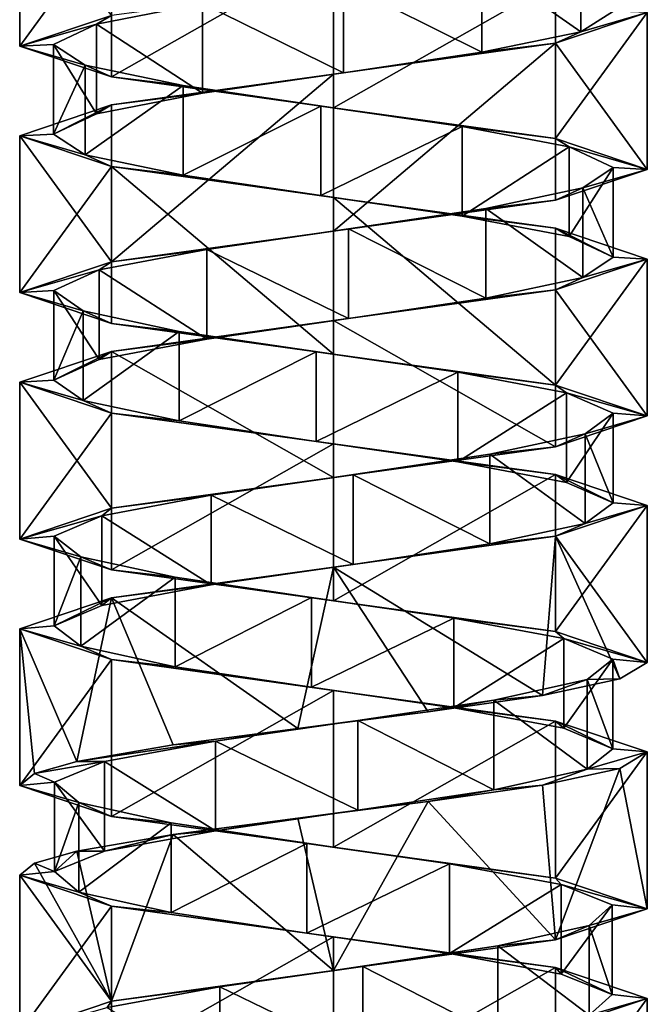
# Model space of a CAD drawing. Header units: millimetres. Extents: x -106 to 241, y -380 to 275.
# Tile 12 of 205: x 185 to 199, y -166 to -144. Entities that reach past the tile are written whole.
import ezdxf

# ---------------------------------------------------------------- set-up
doc = ezdxf.new("R2010")
doc.units = ezdxf.units.MM
doc.header["$LTSCALE"] = 65.185185
for name, color, linetype in [('1167', 7, 'CONTINUOUS'), ('1168', 7, 'CONTINUOUS'), ('1169', 7, 'CONTINUOUS'), ('1170', 7, 'CONTINUOUS'), ('1171', 7, 'CONTINUOUS'), ('1172', 7, 'CONTINUOUS'), ('1613', 7, 'CONTINUOUS'), ('1614', 7, 'CONTINUOUS'), ('1615', 7, 'CONTINUOUS'), ('1616', 7, 'CONTINUOUS'), ('1617', 7, 'CONTINUOUS'), ('1618', 7, 'CONTINUOUS'), ('1688', 7, 'CONTINUOUS'), ('1689', 7, 'CONTINUOUS'), ('1690', 7, 'CONTINUOUS'), ('1691', 7, 'CONTINUOUS'), ('1692', 7, 'CONTINUOUS')]:
    doc.layers.add(name, color=color, linetype=linetype)

msp = doc.modelspace()

# ---------------------------------------------------------------- linework, layer by layer
at = {"layer": '1167', "linetype": 'CONTINUOUS'}
for points in [[(195.611, -143.136, 30.201), (197.814, -144.679, 27.843), (197.814, -142.679, 27.843), (195.611, -143.136, 30.201)], [(197.814, -144.679, 27.843), (198.547, -144.222, 24.7), (197.814, -142.679, 27.843), (197.814, -144.679, 27.843)], [(192.526, -143.593, 31.146), (195.611, -145.136, 30.201), (195.611, -143.136, 30.201), (192.526, -143.593, 31.146)], [(195.611, -145.136, 30.201), (197.814, -144.679, 27.843), (195.611, -143.136, 30.201), (195.611, -145.136, 30.201)], [(189.381, -144.05, 30.426), (192.526, -145.593, 31.146), (192.526, -143.593, 31.146), (189.381, -144.05, 30.426)], [(192.526, -145.593, 31.146), (195.611, -145.136, 30.201), (192.526, -143.593, 31.146), (192.526, -145.593, 31.146)], [(187.014, -144.507, 28.234), (189.381, -146.05, 30.426), (189.381, -144.05, 30.426), (187.014, -144.507, 28.234)], [(189.381, -146.05, 30.426), (192.526, -145.593, 31.146), (189.381, -144.05, 30.426), (189.381, -146.05, 30.426)], [(186.055, -144.965, 25.153), (187.014, -146.507, 28.234), (187.014, -144.507, 28.234), (186.055, -144.965, 25.153)], [(187.014, -146.507, 28.234), (189.381, -146.05, 30.426), (187.014, -144.507, 28.234), (187.014, -146.507, 28.234)], [(186.055, -146.965, 25.153), (187.014, -146.507, 28.234), (186.055, -144.965, 25.153), (186.055, -146.965, 25.153)], [(186.761, -145.422, 22.005), (186.055, -146.965, 25.153), (186.055, -144.965, 25.153), (186.761, -145.422, 22.005)], [(186.761, -147.422, 22.005), (186.055, -146.965, 25.153), (186.761, -145.422, 22.005), (186.761, -147.422, 22.005)], [(188.943, -145.879, 19.628), (186.761, -147.422, 22.005), (186.761, -145.422, 22.005), (188.943, -145.879, 19.628)], [(188.943, -147.879, 19.628), (186.761, -147.422, 22.005), (188.943, -145.879, 19.628), (188.943, -147.879, 19.628)], [(192.02, -146.336, 18.656), (188.943, -147.879, 19.628), (188.943, -145.879, 19.628), (192.02, -146.336, 18.656)], [(192.02, -148.336, 18.656), (188.943, -147.879, 19.628), (192.02, -146.336, 18.656), (192.02, -148.336, 18.656)], [(195.172, -146.793, 19.349), (192.02, -148.336, 18.656), (192.02, -146.336, 18.656), (195.172, -146.793, 19.349)], [(195.172, -148.793, 19.349), (192.02, -148.336, 18.656), (195.172, -146.793, 19.349), (195.172, -148.793, 19.349)], [(197.558, -147.25, 21.521), (195.172, -148.793, 19.349), (195.172, -146.793, 19.349), (197.558, -147.25, 21.521)], [(197.558, -149.25, 21.521), (195.172, -148.793, 19.349), (197.558, -147.25, 21.521), (197.558, -149.25, 21.521)], [(198.542, -147.707, 24.594), (197.558, -149.25, 21.521), (197.558, -147.25, 21.521), (198.542, -147.707, 24.594)], [(198.542, -149.707, 24.594), (197.558, -149.25, 21.521), (198.542, -147.707, 24.594), (198.542, -149.707, 24.594)], [(197.863, -148.164, 27.748), (198.542, -149.707, 24.594), (198.542, -147.707, 24.594), (197.863, -148.164, 27.748)], [(195.701, -148.621, 30.143), (197.863, -150.164, 27.748), (197.863, -148.164, 27.748), (195.701, -148.621, 30.143)], [(197.863, -150.164, 27.748), (198.542, -149.707, 24.594), (197.863, -148.164, 27.748), (197.863, -150.164, 27.748)], [(192.633, -149.078, 31.141), (195.701, -150.621, 30.143), (195.701, -148.621, 30.143), (192.633, -149.078, 31.141)], [(195.701, -150.621, 30.143), (197.863, -150.164, 27.748), (195.701, -148.621, 30.143), (195.701, -150.621, 30.143)], [(189.476, -149.535, 30.475), (192.633, -151.078, 31.141), (192.633, -149.078, 31.141), (189.476, -149.535, 30.475)], [(192.633, -151.078, 31.141), (195.701, -150.621, 30.143), (192.633, -149.078, 31.141), (192.633, -151.078, 31.141)], [(187.071, -149.993, 28.324), (189.476, -151.535, 30.475), (189.476, -149.535, 30.475), (187.071, -149.993, 28.324)], [(189.476, -151.535, 30.475), (192.633, -151.078, 31.141), (189.476, -149.535, 30.475), (189.476, -151.535, 30.475)], [(186.06, -150.45, 25.259), (187.071, -151.993, 28.324), (187.071, -149.993, 28.324), (186.06, -150.45, 25.259)], [(187.071, -151.993, 28.324), (189.476, -151.535, 30.475), (187.071, -149.993, 28.324), (187.071, -151.993, 28.324)], [(186.06, -152.45, 25.259), (187.071, -151.993, 28.324), (186.06, -150.45, 25.259), (186.06, -152.45, 25.259)], [(186.713, -150.907, 22.099), (186.06, -152.45, 25.259), (186.06, -150.45, 25.259), (186.713, -150.907, 22.099)], [(186.713, -152.907, 22.099), (186.06, -152.45, 25.259), (186.713, -150.907, 22.099), (186.713, -152.907, 22.099)], [(188.854, -151.364, 19.686), (186.713, -152.907, 22.099), (186.713, -150.907, 22.099), (188.854, -151.364, 19.686)], [(188.854, -153.364, 19.686), (186.713, -152.907, 22.099), (188.854, -151.364, 19.686), (188.854, -153.364, 19.686)], [(191.914, -151.821, 18.662), (188.854, -153.364, 19.686), (188.854, -151.364, 19.686), (191.914, -151.821, 18.662)], [(191.914, -153.821, 18.662), (188.854, -153.364, 19.686), (191.914, -151.821, 18.662), (191.914, -153.821, 18.662)], [(195.077, -152.278, 19.301), (191.914, -153.821, 18.662), (191.914, -151.821, 18.662), (195.077, -152.278, 19.301)], [(195.077, -154.278, 19.301), (191.914, -153.821, 18.662), (195.077, -152.278, 19.301), (195.077, -154.278, 19.301)], [(197.499, -152.735, 21.432), (195.077, -154.278, 19.301), (195.077, -152.278, 19.301), (197.499, -152.735, 21.432)], [(197.499, -154.735, 21.432), (195.077, -154.278, 19.301), (197.499, -152.735, 21.432), (197.499, -154.735, 21.432)], [(198.536, -153.192, 24.487), (197.499, -154.735, 21.432), (197.499, -152.735, 21.432), (198.536, -153.192, 24.487)], [(198.536, -155.192, 24.487), (197.499, -154.735, 21.432), (198.536, -153.192, 24.487), (198.536, -155.192, 24.487)], [(197.911, -153.649, 27.653), (198.536, -155.192, 24.487), (198.536, -153.192, 24.487), (197.911, -153.649, 27.653)], [(195.79, -154.106, 30.085), (197.911, -155.649, 27.653), (197.911, -153.649, 27.653), (195.79, -154.106, 30.085)], [(197.911, -155.649, 27.653), (198.536, -155.192, 24.487), (197.911, -153.649, 27.653), (197.911, -155.649, 27.653)], [(192.739, -154.563, 31.135), (195.79, -156.106, 30.085), (195.79, -154.106, 30.085), (192.739, -154.563, 31.135)], [(195.79, -156.106, 30.085), (197.911, -155.649, 27.653), (195.79, -154.106, 30.085), (195.79, -156.106, 30.085)], [(189.571, -155.021, 30.523), (192.739, -156.563, 31.135), (192.739, -154.563, 31.135), (189.571, -155.021, 30.523)], [(192.739, -156.563, 31.135), (195.79, -156.106, 30.085), (192.739, -154.563, 31.135), (192.739, -156.563, 31.135)], [(187.13, -155.478, 28.412), (189.571, -157.021, 30.523), (189.571, -155.021, 30.523), (187.13, -155.478, 28.412)], [(189.571, -157.021, 30.523), (192.739, -156.563, 31.135), (189.571, -155.021, 30.523), (189.571, -157.021, 30.523)], [(186.067, -155.935, 25.366), (187.13, -157.478, 28.412), (187.13, -155.478, 28.412), (186.067, -155.935, 25.366)], [(187.13, -157.478, 28.412), (189.571, -157.021, 30.523), (187.13, -155.478, 28.412), (187.13, -157.478, 28.412)], [(186.067, -157.935, 25.366), (187.13, -157.478, 28.412), (186.067, -155.935, 25.366), (186.067, -157.935, 25.366)], [(186.666, -156.392, 22.195), (186.067, -157.935, 25.366), (186.067, -155.935, 25.366), (186.666, -156.392, 22.195)], [(186.666, -158.392, 22.195), (186.067, -157.935, 25.366), (186.666, -156.392, 22.195), (186.666, -158.392, 22.195)], [(188.766, -156.849, 19.745), (186.666, -158.392, 22.195), (186.666, -156.392, 22.195), (188.766, -156.849, 19.745)], [(188.766, -158.849, 19.745), (186.666, -158.392, 22.195), (188.766, -156.849, 19.745), (188.766, -158.849, 19.745)], [(191.808, -157.306, 18.669), (188.766, -158.849, 19.745), (188.766, -156.849, 19.745), (191.808, -157.306, 18.669)], [(191.808, -159.306, 18.669), (188.766, -158.849, 19.745), (191.808, -157.306, 18.669), (191.808, -159.306, 18.669)], [(194.981, -157.763, 19.254), (191.808, -159.306, 18.669), (191.808, -157.306, 18.669), (194.981, -157.763, 19.254)], [(194.981, -159.763, 19.254), (191.808, -159.306, 18.669), (194.981, -157.763, 19.254), (194.981, -159.763, 19.254)], [(197.44, -158.22, 21.344), (194.981, -159.763, 19.254), (194.981, -157.763, 19.254), (197.44, -158.22, 21.344)], [(197.44, -160.22, 21.344), (194.981, -159.763, 19.254), (197.44, -158.22, 21.344), (197.44, -160.22, 21.344)], [(198.528, -158.677, 24.381), (197.44, -160.22, 21.344), (197.44, -158.22, 21.344), (198.528, -158.677, 24.381)], [(198.528, -160.677, 24.381), (197.44, -160.22, 21.344), (198.528, -158.677, 24.381), (198.528, -160.677, 24.381)], [(197.957, -159.134, 27.557), (198.528, -160.677, 24.381), (198.528, -158.677, 24.381), (197.957, -159.134, 27.557)], [(195.878, -159.591, 30.024), (197.957, -161.134, 27.557), (197.957, -159.134, 27.557), (195.878, -159.591, 30.024)], [(197.957, -161.134, 27.557), (198.528, -160.677, 24.381), (197.957, -159.134, 27.557), (197.957, -161.134, 27.557)], [(192.846, -160.048, 31.126), (195.878, -161.591, 30.024), (195.878, -159.591, 30.024), (192.846, -160.048, 31.126)], [(195.878, -161.591, 30.024), (197.957, -161.134, 27.557), (195.878, -159.591, 30.024), (195.878, -161.591, 30.024)], [(189.667, -160.506, 30.568), (192.846, -162.048, 31.126), (192.846, -160.048, 31.126), (189.667, -160.506, 30.568)], [(192.846, -162.048, 31.126), (195.878, -161.591, 30.024), (192.846, -160.048, 31.126), (192.846, -162.048, 31.126)], [(187.191, -160.963, 28.5), (189.667, -162.506, 30.568), (189.667, -160.506, 30.568), (187.191, -160.963, 28.5)], [(189.667, -162.506, 30.568), (192.846, -162.048, 31.126), (189.667, -160.506, 30.568), (189.667, -162.506, 30.568)], [(187.191, -162.963, 28.5), (189.667, -162.506, 30.568), (187.191, -160.963, 28.5), (187.191, -162.963, 28.5)]]:
    msp.add_3dface(points, dxfattribs=at)
at = {"layer": '1168', "linetype": 'CONTINUOUS'}
for points in [[(199.3, -144.25, 24.9), (197.814, -144.679, 27.843), (197.25, -144.937, 29.85), (199.3, -144.25, 24.9)], [(198.547, -144.222, 24.7), (197.814, -144.679, 27.843), (199.3, -144.25, 24.9), (198.547, -144.222, 24.7)], [(197.814, -144.679, 27.843), (195.611, -145.136, 30.201), (197.25, -144.937, 29.85), (197.814, -144.679, 27.843)], [(197.25, -144.937, 29.85), (192.526, -145.593, 31.146), (192.3, -145.625, 31.9), (197.25, -144.937, 29.85)], [(195.611, -145.136, 30.201), (192.526, -145.593, 31.146), (197.25, -144.937, 29.85), (195.611, -145.136, 30.201)], [(192.3, -145.625, 31.9), (189.381, -146.05, 30.426), (187.35, -146.313, 29.85), (192.3, -145.625, 31.9)], [(192.526, -145.593, 31.146), (189.381, -146.05, 30.426), (192.3, -145.625, 31.9), (192.526, -145.593, 31.146)], [(189.381, -146.05, 30.426), (187.014, -146.507, 28.234), (187.35, -146.313, 29.85), (189.381, -146.05, 30.426)], [(187.35, -146.313, 29.85), (186.055, -146.965, 25.153), (185.3, -147, 24.9), (187.35, -146.313, 29.85)], [(187.014, -146.507, 28.234), (186.055, -146.965, 25.153), (187.35, -146.313, 29.85), (187.014, -146.507, 28.234)], [(186.055, -146.965, 25.153), (186.761, -147.422, 22.005), (185.3, -147, 24.9), (186.055, -146.965, 25.153)], [(185.3, -147, 24.9), (186.761, -147.422, 22.005), (187.35, -147.688, 19.95), (185.3, -147, 24.9)], [(186.761, -147.422, 22.005), (188.943, -147.879, 19.628), (187.35, -147.688, 19.95), (186.761, -147.422, 22.005)], [(188.943, -147.879, 19.628), (192.02, -148.336, 18.656), (187.35, -147.688, 19.95), (188.943, -147.879, 19.628)], [(187.35, -147.688, 19.95), (192.02, -148.336, 18.656), (192.3, -148.375, 17.9), (187.35, -147.688, 19.95)], [(192.02, -148.336, 18.656), (195.172, -148.793, 19.349), (192.3, -148.375, 17.9), (192.02, -148.336, 18.656)], [(192.3, -148.375, 17.9), (195.172, -148.793, 19.349), (197.25, -149.062, 19.95), (192.3, -148.375, 17.9)], [(195.172, -148.793, 19.349), (197.558, -149.25, 21.521), (197.25, -149.062, 19.95), (195.172, -148.793, 19.349)], [(197.558, -149.25, 21.521), (198.542, -149.707, 24.594), (197.25, -149.062, 19.95), (197.558, -149.25, 21.521)], [(197.25, -149.062, 19.95), (198.542, -149.707, 24.594), (199.3, -149.75, 24.9), (197.25, -149.062, 19.95)], [(199.3, -149.75, 24.9), (197.863, -150.164, 27.748), (197.25, -150.437, 29.85), (199.3, -149.75, 24.9)], [(198.542, -149.707, 24.594), (197.863, -150.164, 27.748), (199.3, -149.75, 24.9), (198.542, -149.707, 24.594)], [(197.863, -150.164, 27.748), (195.701, -150.621, 30.143), (197.25, -150.437, 29.85), (197.863, -150.164, 27.748)], [(197.25, -150.437, 29.85), (192.633, -151.078, 31.141), (192.3, -151.125, 31.9), (197.25, -150.437, 29.85)], [(195.701, -150.621, 30.143), (192.633, -151.078, 31.141), (197.25, -150.437, 29.85), (195.701, -150.621, 30.143)], [(192.3, -151.125, 31.9), (189.476, -151.535, 30.475), (187.35, -151.812, 29.85), (192.3, -151.125, 31.9)], [(192.633, -151.078, 31.141), (189.476, -151.535, 30.475), (192.3, -151.125, 31.9), (192.633, -151.078, 31.141)], [(189.476, -151.535, 30.475), (187.071, -151.993, 28.324), (187.35, -151.812, 29.85), (189.476, -151.535, 30.475)], [(187.35, -151.812, 29.85), (186.06, -152.45, 25.259), (185.3, -152.5, 24.9), (187.35, -151.812, 29.85)], [(187.071, -151.993, 28.324), (186.06, -152.45, 25.259), (187.35, -151.812, 29.85), (187.071, -151.993, 28.324)], [(186.06, -152.45, 25.259), (186.713, -152.907, 22.099), (185.3, -152.5, 24.9), (186.06, -152.45, 25.259)], [(185.3, -152.5, 24.9), (186.713, -152.907, 22.099), (187.35, -153.187, 19.95), (185.3, -152.5, 24.9)], [(186.713, -152.907, 22.099), (188.854, -153.364, 19.686), (187.35, -153.187, 19.95), (186.713, -152.907, 22.099)], [(188.854, -153.364, 19.686), (191.914, -153.821, 18.662), (187.35, -153.187, 19.95), (188.854, -153.364, 19.686)], [(187.35, -153.187, 19.95), (191.914, -153.821, 18.662), (192.3, -153.875, 17.9), (187.35, -153.187, 19.95)], [(191.914, -153.821, 18.662), (195.077, -154.278, 19.301), (192.3, -153.875, 17.9), (191.914, -153.821, 18.662)], [(192.3, -153.875, 17.9), (195.077, -154.278, 19.301), (197.25, -154.562, 19.95), (192.3, -153.875, 17.9)], [(195.077, -154.278, 19.301), (197.499, -154.735, 21.432), (197.25, -154.562, 19.95), (195.077, -154.278, 19.301)], [(197.499, -154.735, 21.432), (198.536, -155.192, 24.487), (197.25, -154.562, 19.95), (197.499, -154.735, 21.432)], [(197.25, -154.562, 19.95), (198.536, -155.192, 24.487), (199.3, -155.25, 24.9), (197.25, -154.562, 19.95)], [(199.3, -155.25, 24.9), (197.911, -155.649, 27.653), (197.25, -155.938, 29.85), (199.3, -155.25, 24.9)], [(198.536, -155.192, 24.487), (197.911, -155.649, 27.653), (199.3, -155.25, 24.9), (198.536, -155.192, 24.487)], [(197.911, -155.649, 27.653), (195.79, -156.106, 30.085), (197.25, -155.938, 29.85), (197.911, -155.649, 27.653)], [(197.25, -155.938, 29.85), (192.739, -156.563, 31.135), (192.3, -156.625, 31.9), (197.25, -155.938, 29.85)], [(195.79, -156.106, 30.085), (192.739, -156.563, 31.135), (197.25, -155.938, 29.85), (195.79, -156.106, 30.085)], [(192.3, -156.625, 31.9), (189.571, -157.021, 30.523), (187.35, -157.313, 29.85), (192.3, -156.625, 31.9)], [(192.739, -156.563, 31.135), (189.571, -157.021, 30.523), (192.3, -156.625, 31.9), (192.739, -156.563, 31.135)], [(189.571, -157.021, 30.523), (187.13, -157.478, 28.412), (187.35, -157.313, 29.85), (189.571, -157.021, 30.523)], [(187.35, -157.313, 29.85), (186.067, -157.935, 25.366), (185.3, -158, 24.9), (187.35, -157.313, 29.85)], [(187.13, -157.478, 28.412), (186.067, -157.935, 25.366), (187.35, -157.313, 29.85), (187.13, -157.478, 28.412)], [(186.067, -157.935, 25.366), (186.666, -158.392, 22.195), (185.3, -158, 24.9), (186.067, -157.935, 25.366)], [(185.3, -158, 24.9), (186.666, -158.392, 22.195), (187.35, -158.688, 19.95), (185.3, -158, 24.9)], [(186.666, -158.392, 22.195), (188.766, -158.849, 19.745), (187.35, -158.688, 19.95), (186.666, -158.392, 22.195)], [(188.766, -158.849, 19.745), (191.808, -159.306, 18.669), (187.35, -158.688, 19.95), (188.766, -158.849, 19.745)], [(187.35, -158.688, 19.95), (191.808, -159.306, 18.669), (192.3, -159.375, 17.9), (187.35, -158.688, 19.95)], [(191.808, -159.306, 18.669), (194.981, -159.763, 19.254), (192.3, -159.375, 17.9), (191.808, -159.306, 18.669)], [(192.3, -159.375, 17.9), (194.981, -159.763, 19.254), (197.25, -160.062, 19.95), (192.3, -159.375, 17.9)], [(194.981, -159.763, 19.254), (197.44, -160.22, 21.344), (197.25, -160.062, 19.95), (194.981, -159.763, 19.254)], [(197.44, -160.22, 21.344), (198.528, -160.677, 24.381), (197.25, -160.062, 19.95), (197.44, -160.22, 21.344)], [(197.25, -160.062, 19.95), (198.528, -160.677, 24.381), (199.3, -160.75, 24.9), (197.25, -160.062, 19.95)], [(198.528, -160.677, 24.381), (197.957, -161.134, 27.557), (199.3, -160.75, 24.9), (198.528, -160.677, 24.381)], [(199.3, -160.75, 24.9), (197.957, -161.134, 27.557), (198.688, -161.119, 27.762), (199.3, -160.75, 24.9)], [(197.957, -161.134, 27.557), (195.878, -161.591, 30.024), (196.959, -161.488, 30.124), (197.957, -161.134, 27.557)], [(198.688, -161.119, 27.762), (197.957, -161.134, 27.557), (196.959, -161.488, 30.124), (198.688, -161.119, 27.762)], [(195.878, -161.591, 30.024), (192.846, -162.048, 31.126), (194.415, -161.856, 31.573), (195.878, -161.591, 30.024)], [(196.959, -161.488, 30.124), (195.878, -161.591, 30.024), (194.415, -161.856, 31.573), (196.959, -161.488, 30.124)], [(194.415, -161.856, 31.573), (192.846, -162.048, 31.126), (191.501, -162.225, 31.854), (194.415, -161.856, 31.573)], [(192.846, -162.048, 31.126), (189.667, -162.506, 30.568), (191.501, -162.225, 31.854), (192.846, -162.048, 31.126)], [(191.501, -162.225, 31.854), (189.667, -162.506, 30.568), (188.727, -162.594, 30.919), (191.501, -162.225, 31.854)], [(189.667, -162.506, 30.568), (187.191, -162.963, 28.5), (188.727, -162.594, 30.919), (189.667, -162.506, 30.568)], [(188.727, -162.594, 30.919), (187.191, -162.963, 28.5), (186.578, -162.963, 28.932), (188.727, -162.594, 30.919)]]:
    msp.add_3dface(points, dxfattribs=at)
at = {"layer": '1169', "linetype": 'CONTINUOUS'}
for points in [[(187.014, -144.507, 28.234), (189.381, -144.05, 30.426), (187.35, -144.313, 29.85), (187.014, -144.507, 28.234)], [(185.3, -145, 24.9), (187.014, -144.507, 28.234), (187.35, -144.313, 29.85), (185.3, -145, 24.9)], [(186.055, -144.965, 25.153), (187.014, -144.507, 28.234), (185.3, -145, 24.9), (186.055, -144.965, 25.153)], [(186.761, -145.422, 22.005), (186.055, -144.965, 25.153), (185.3, -145, 24.9), (186.761, -145.422, 22.005)], [(187.35, -145.688, 19.95), (186.761, -145.422, 22.005), (185.3, -145, 24.9), (187.35, -145.688, 19.95)], [(188.943, -145.879, 19.628), (186.761, -145.422, 22.005), (187.35, -145.688, 19.95), (188.943, -145.879, 19.628)], [(192.3, -146.375, 17.9), (188.943, -145.879, 19.628), (187.35, -145.688, 19.95), (192.3, -146.375, 17.9)], [(192.02, -146.336, 18.656), (188.943, -145.879, 19.628), (192.3, -146.375, 17.9), (192.02, -146.336, 18.656)], [(195.172, -146.793, 19.349), (192.02, -146.336, 18.656), (192.3, -146.375, 17.9), (195.172, -146.793, 19.349)], [(197.25, -147.062, 19.95), (195.172, -146.793, 19.349), (192.3, -146.375, 17.9), (197.25, -147.062, 19.95)], [(197.558, -147.25, 21.521), (195.172, -146.793, 19.349), (197.25, -147.062, 19.95), (197.558, -147.25, 21.521)], [(199.3, -147.75, 24.9), (197.558, -147.25, 21.521), (197.25, -147.062, 19.95), (199.3, -147.75, 24.9)], [(198.542, -147.707, 24.594), (197.558, -147.25, 21.521), (199.3, -147.75, 24.9), (198.542, -147.707, 24.594)], [(197.25, -148.437, 29.85), (197.863, -148.164, 27.748), (199.3, -147.75, 24.9), (197.25, -148.437, 29.85)], [(197.863, -148.164, 27.748), (198.542, -147.707, 24.594), (199.3, -147.75, 24.9), (197.863, -148.164, 27.748)], [(195.701, -148.621, 30.143), (197.863, -148.164, 27.748), (197.25, -148.437, 29.85), (195.701, -148.621, 30.143)], [(192.3, -149.125, 31.9), (195.701, -148.621, 30.143), (197.25, -148.437, 29.85), (192.3, -149.125, 31.9)], [(192.633, -149.078, 31.141), (195.701, -148.621, 30.143), (192.3, -149.125, 31.9), (192.633, -149.078, 31.141)], [(187.35, -149.812, 29.85), (189.476, -149.535, 30.475), (192.3, -149.125, 31.9), (187.35, -149.812, 29.85)], [(189.476, -149.535, 30.475), (192.633, -149.078, 31.141), (192.3, -149.125, 31.9), (189.476, -149.535, 30.475)], [(187.071, -149.993, 28.324), (189.476, -149.535, 30.475), (187.35, -149.812, 29.85), (187.071, -149.993, 28.324)], [(185.3, -150.5, 24.9), (187.071, -149.993, 28.324), (187.35, -149.812, 29.85), (185.3, -150.5, 24.9)], [(186.06, -150.45, 25.259), (187.071, -149.993, 28.324), (185.3, -150.5, 24.9), (186.06, -150.45, 25.259)], [(186.713, -150.907, 22.099), (186.06, -150.45, 25.259), (185.3, -150.5, 24.9), (186.713, -150.907, 22.099)], [(187.35, -151.187, 19.95), (186.713, -150.907, 22.099), (185.3, -150.5, 24.9), (187.35, -151.187, 19.95)], [(188.854, -151.364, 19.686), (186.713, -150.907, 22.099), (187.35, -151.187, 19.95), (188.854, -151.364, 19.686)], [(192.3, -151.875, 17.9), (188.854, -151.364, 19.686), (187.35, -151.187, 19.95), (192.3, -151.875, 17.9)], [(191.914, -151.821, 18.662), (188.854, -151.364, 19.686), (192.3, -151.875, 17.9), (191.914, -151.821, 18.662)], [(195.077, -152.278, 19.301), (191.914, -151.821, 18.662), (192.3, -151.875, 17.9), (195.077, -152.278, 19.301)], [(197.25, -152.562, 19.95), (195.077, -152.278, 19.301), (192.3, -151.875, 17.9), (197.25, -152.562, 19.95)], [(197.499, -152.735, 21.432), (195.077, -152.278, 19.301), (197.25, -152.562, 19.95), (197.499, -152.735, 21.432)], [(199.3, -153.25, 24.9), (197.499, -152.735, 21.432), (197.25, -152.562, 19.95), (199.3, -153.25, 24.9)], [(198.536, -153.192, 24.487), (197.499, -152.735, 21.432), (199.3, -153.25, 24.9), (198.536, -153.192, 24.487)], [(197.25, -153.938, 29.85), (197.911, -153.649, 27.653), (199.3, -153.25, 24.9), (197.25, -153.938, 29.85)], [(197.911, -153.649, 27.653), (198.536, -153.192, 24.487), (199.3, -153.25, 24.9), (197.911, -153.649, 27.653)], [(195.79, -154.106, 30.085), (197.911, -153.649, 27.653), (197.25, -153.938, 29.85), (195.79, -154.106, 30.085)], [(192.3, -154.625, 31.9), (195.79, -154.106, 30.085), (197.25, -153.938, 29.85), (192.3, -154.625, 31.9)], [(192.739, -154.563, 31.135), (195.79, -154.106, 30.085), (192.3, -154.625, 31.9), (192.739, -154.563, 31.135)], [(187.35, -155.313, 29.85), (189.571, -155.021, 30.523), (192.3, -154.625, 31.9), (187.35, -155.313, 29.85)], [(189.571, -155.021, 30.523), (192.739, -154.563, 31.135), (192.3, -154.625, 31.9), (189.571, -155.021, 30.523)], [(187.13, -155.478, 28.412), (189.571, -155.021, 30.523), (187.35, -155.313, 29.85), (187.13, -155.478, 28.412)], [(185.3, -156, 24.9), (187.13, -155.478, 28.412), (187.35, -155.313, 29.85), (185.3, -156, 24.9)], [(186.067, -155.935, 25.366), (187.13, -155.478, 28.412), (185.3, -156, 24.9), (186.067, -155.935, 25.366)], [(186.666, -156.392, 22.195), (186.067, -155.935, 25.366), (185.3, -156, 24.9), (186.666, -156.392, 22.195)], [(187.35, -156.688, 19.95), (186.666, -156.392, 22.195), (185.3, -156, 24.9), (187.35, -156.688, 19.95)], [(188.766, -156.849, 19.745), (186.666, -156.392, 22.195), (187.35, -156.688, 19.95), (188.766, -156.849, 19.745)], [(192.3, -157.375, 17.9), (188.766, -156.849, 19.745), (187.35, -156.688, 19.95), (192.3, -157.375, 17.9)], [(191.808, -157.306, 18.669), (188.766, -156.849, 19.745), (192.3, -157.375, 17.9), (191.808, -157.306, 18.669)], [(194.981, -157.763, 19.254), (191.808, -157.306, 18.669), (192.3, -157.375, 17.9), (194.981, -157.763, 19.254)], [(197.25, -158.062, 19.95), (194.981, -157.763, 19.254), (192.3, -157.375, 17.9), (197.25, -158.062, 19.95)], [(197.44, -158.22, 21.344), (194.981, -157.763, 19.254), (197.25, -158.062, 19.95), (197.44, -158.22, 21.344)], [(199.3, -158.75, 24.9), (197.44, -158.22, 21.344), (197.25, -158.062, 19.95), (199.3, -158.75, 24.9)], [(198.528, -158.677, 24.381), (197.44, -158.22, 21.344), (199.3, -158.75, 24.9), (198.528, -158.677, 24.381)], [(197.957, -159.134, 27.557), (198.528, -158.677, 24.381), (198.688, -159.119, 27.762), (197.957, -159.134, 27.557)], [(198.688, -159.119, 27.762), (198.528, -158.677, 24.381), (199.3, -158.75, 24.9), (198.688, -159.119, 27.762)], [(195.878, -159.591, 30.024), (197.957, -159.134, 27.557), (196.959, -159.488, 30.124), (195.878, -159.591, 30.024)], [(196.959, -159.488, 30.124), (197.957, -159.134, 27.557), (198.688, -159.119, 27.762), (196.959, -159.488, 30.124)], [(194.415, -159.856, 31.573), (195.878, -159.591, 30.024), (196.959, -159.488, 30.124), (194.415, -159.856, 31.573)], [(192.846, -160.048, 31.126), (195.878, -159.591, 30.024), (194.415, -159.856, 31.573), (192.846, -160.048, 31.126)], [(191.501, -160.225, 31.854), (192.846, -160.048, 31.126), (194.415, -159.856, 31.573), (191.501, -160.225, 31.854)], [(189.667, -160.506, 30.568), (192.846, -160.048, 31.126), (191.501, -160.225, 31.854), (189.667, -160.506, 30.568)], [(188.727, -160.594, 30.919), (189.667, -160.506, 30.568), (191.501, -160.225, 31.854), (188.727, -160.594, 30.919)], [(187.191, -160.963, 28.5), (189.667, -160.506, 30.568), (186.578, -160.963, 28.932), (187.191, -160.963, 28.5)], [(186.578, -160.963, 28.932), (189.667, -160.506, 30.568), (188.727, -160.594, 30.919), (186.578, -160.963, 28.932)]]:
    msp.add_3dface(points, dxfattribs=at)
at = {"layer": '1170', "linetype": 'CONTINUOUS'}
for points in [[(187.191, -162.963, 28.5), (187.191, -160.963, 28.5), (186.076, -161.42, 25.472), (187.191, -162.963, 28.5)], [(186.076, -163.42, 25.472), (187.191, -162.963, 28.5), (186.076, -161.42, 25.472), (186.076, -163.42, 25.472)], [(186.62, -161.877, 22.291), (186.076, -163.42, 25.472), (186.076, -161.42, 25.472), (186.62, -161.877, 22.291)], [(186.62, -163.877, 22.291), (186.076, -163.42, 25.472), (186.62, -161.877, 22.291), (186.62, -163.877, 22.291)], [(188.678, -162.334, 19.806), (186.62, -163.877, 22.291), (186.62, -161.877, 22.291), (188.678, -162.334, 19.806)], [(188.678, -164.334, 19.806), (186.62, -163.877, 22.291), (188.678, -162.334, 19.806), (188.678, -164.334, 19.806)], [(191.702, -162.791, 18.679), (188.678, -164.334, 19.806), (188.678, -162.334, 19.806), (191.702, -162.791, 18.679)], [(191.702, -164.791, 18.679), (188.678, -164.334, 19.806), (191.702, -162.791, 18.679), (191.702, -164.791, 18.679)], [(194.884, -163.248, 19.209), (191.702, -164.791, 18.679), (191.702, -162.791, 18.679), (194.884, -163.248, 19.209)], [(194.884, -165.248, 19.209), (191.702, -164.791, 18.679), (194.884, -163.248, 19.209), (194.884, -165.248, 19.209)], [(197.378, -163.705, 21.257), (194.884, -165.248, 19.209), (194.884, -163.248, 19.209), (197.378, -163.705, 21.257)], [(197.378, -165.705, 21.257), (194.884, -165.248, 19.209), (197.378, -163.705, 21.257), (197.378, -165.705, 21.257)], [(198.519, -164.162, 24.275), (197.378, -165.705, 21.257), (197.378, -163.705, 21.257), (198.519, -164.162, 24.275)], [(198.519, -166.162, 24.275), (197.378, -165.705, 21.257), (198.519, -164.162, 24.275), (198.519, -166.162, 24.275)], [(198.002, -164.619, 27.46), (198.519, -166.162, 24.275), (198.519, -164.162, 24.275), (198.002, -164.619, 27.46)], [(195.965, -165.076, 29.963), (198.002, -166.619, 27.46), (198.002, -164.619, 27.46), (195.965, -165.076, 29.963)], [(198.002, -166.619, 27.46), (198.519, -166.162, 24.275), (198.002, -164.619, 27.46), (198.002, -166.619, 27.46)], [(192.952, -165.534, 31.116), (195.965, -167.076, 29.963), (195.965, -165.076, 29.963), (192.952, -165.534, 31.116)], [(195.965, -167.076, 29.963), (198.002, -166.619, 27.46), (195.965, -165.076, 29.963), (195.965, -167.076, 29.963)], [(189.764, -165.991, 30.613), (192.952, -167.534, 31.116), (192.952, -165.534, 31.116), (189.764, -165.991, 30.613)], [(192.952, -167.534, 31.116), (195.965, -167.076, 29.963), (192.952, -165.534, 31.116), (192.952, -167.534, 31.116)], [(187.253, -166.448, 28.587), (189.764, -167.991, 30.613), (189.764, -165.991, 30.613), (187.253, -166.448, 28.587)], [(189.764, -167.991, 30.613), (192.952, -167.534, 31.116), (189.764, -165.991, 30.613), (189.764, -167.991, 30.613)]]:
    msp.add_3dface(points, dxfattribs=at)
at = {"layer": '1171', "linetype": 'CONTINUOUS'}
for points in [[(186.578, -162.963, 28.932), (186.076, -163.42, 25.472), (185.627, -163.231, 27.015), (186.578, -162.963, 28.932)], [(186.578, -162.963, 28.932), (187.191, -162.963, 28.5), (186.076, -163.42, 25.472), (186.578, -162.963, 28.932)], [(185.627, -163.231, 27.015), (186.076, -163.42, 25.472), (185.3, -163.5, 24.9), (185.627, -163.231, 27.015)], [(186.076, -163.42, 25.472), (186.62, -163.877, 22.291), (185.3, -163.5, 24.9), (186.076, -163.42, 25.472)], [(185.3, -163.5, 24.9), (186.62, -163.877, 22.291), (187.35, -164.188, 19.95), (185.3, -163.5, 24.9)], [(186.62, -163.877, 22.291), (188.678, -164.334, 19.806), (187.35, -164.188, 19.95), (186.62, -163.877, 22.291)], [(188.678, -164.334, 19.806), (191.702, -164.791, 18.679), (187.35, -164.188, 19.95), (188.678, -164.334, 19.806)], [(187.35, -164.188, 19.95), (191.702, -164.791, 18.679), (192.3, -164.875, 17.9), (187.35, -164.188, 19.95)], [(191.702, -164.791, 18.679), (194.884, -165.248, 19.209), (192.3, -164.875, 17.9), (191.702, -164.791, 18.679)], [(192.3, -164.875, 17.9), (194.884, -165.248, 19.209), (197.25, -165.562, 19.95), (192.3, -164.875, 17.9)], [(194.884, -165.248, 19.209), (197.378, -165.705, 21.257), (197.25, -165.562, 19.95), (194.884, -165.248, 19.209)], [(197.378, -165.705, 21.257), (198.519, -166.162, 24.275), (197.25, -165.562, 19.95), (197.378, -165.705, 21.257)], [(197.25, -165.562, 19.95), (198.519, -166.162, 24.275), (199.3, -166.25, 24.9), (197.25, -165.562, 19.95)], [(199.3, -166.25, 24.9), (198.002, -166.619, 27.46), (197.25, -166.938, 29.85), (199.3, -166.25, 24.9)], [(198.519, -166.162, 24.275), (198.002, -166.619, 27.46), (199.3, -166.25, 24.9), (198.519, -166.162, 24.275)]]:
    msp.add_3dface(points, dxfattribs=at)
at = {"layer": '1172', "linetype": 'CONTINUOUS'}
for points in [[(187.191, -160.963, 28.5), (186.578, -160.963, 28.932), (185.627, -161.231, 27.015), (187.191, -160.963, 28.5)], [(186.076, -161.42, 25.472), (187.191, -160.963, 28.5), (185.627, -161.231, 27.015), (186.076, -161.42, 25.472)], [(185.3, -161.5, 24.9), (186.076, -161.42, 25.472), (185.627, -161.231, 27.015), (185.3, -161.5, 24.9)], [(186.62, -161.877, 22.291), (186.076, -161.42, 25.472), (185.3, -161.5, 24.9), (186.62, -161.877, 22.291)], [(187.35, -162.188, 19.95), (186.62, -161.877, 22.291), (185.3, -161.5, 24.9), (187.35, -162.188, 19.95)], [(188.678, -162.334, 19.806), (186.62, -161.877, 22.291), (187.35, -162.188, 19.95), (188.678, -162.334, 19.806)], [(192.3, -162.875, 17.9), (188.678, -162.334, 19.806), (187.35, -162.188, 19.95), (192.3, -162.875, 17.9)], [(191.702, -162.791, 18.679), (188.678, -162.334, 19.806), (192.3, -162.875, 17.9), (191.702, -162.791, 18.679)], [(194.884, -163.248, 19.209), (191.702, -162.791, 18.679), (192.3, -162.875, 17.9), (194.884, -163.248, 19.209)], [(197.25, -163.562, 19.95), (194.884, -163.248, 19.209), (192.3, -162.875, 17.9), (197.25, -163.562, 19.95)], [(197.378, -163.705, 21.257), (194.884, -163.248, 19.209), (197.25, -163.562, 19.95), (197.378, -163.705, 21.257)], [(199.3, -164.25, 24.9), (197.378, -163.705, 21.257), (197.25, -163.562, 19.95), (199.3, -164.25, 24.9)], [(198.519, -164.162, 24.275), (197.378, -163.705, 21.257), (199.3, -164.25, 24.9), (198.519, -164.162, 24.275)], [(197.25, -164.938, 29.85), (198.002, -164.619, 27.46), (199.3, -164.25, 24.9), (197.25, -164.938, 29.85)], [(198.002, -164.619, 27.46), (198.519, -164.162, 24.275), (199.3, -164.25, 24.9), (198.002, -164.619, 27.46)], [(195.965, -165.076, 29.963), (198.002, -164.619, 27.46), (197.25, -164.938, 29.85), (195.965, -165.076, 29.963)], [(192.3, -165.625, 31.9), (195.965, -165.076, 29.963), (197.25, -164.938, 29.85), (192.3, -165.625, 31.9)], [(192.952, -165.534, 31.116), (195.965, -165.076, 29.963), (192.3, -165.625, 31.9), (192.952, -165.534, 31.116)], [(187.35, -166.313, 29.85), (189.764, -165.991, 30.613), (192.3, -165.625, 31.9), (187.35, -166.313, 29.85)], [(189.764, -165.991, 30.613), (192.952, -165.534, 31.116), (192.3, -165.625, 31.9), (189.764, -165.991, 30.613)], [(187.253, -166.448, 28.587), (189.764, -165.991, 30.613), (187.35, -166.313, 29.85), (187.253, -166.448, 28.587)], [(185.3, -167, 24.9), (187.253, -166.448, 28.587), (187.35, -166.313, 29.85), (185.3, -167, 24.9)]]:
    msp.add_3dface(points, dxfattribs=at)
at = {"layer": '1613', "linetype": 'CONTINUOUS'}
msp.add_3dface([(185.3, -141.5, 24.9), (185.3, -145, 24.9), (187.35, -144.313, 29.85), (185.3, -141.5, 24.9)], dxfattribs=at)
at = {"layer": '1614', "linetype": 'CONTINUOUS'}
for points in [[(199.3, -144.25, 24.9), (197.25, -144.937, 29.85), (199.3, -147.75, 24.9), (199.3, -144.25, 24.9)], [(197.25, -144.937, 29.85), (192.3, -145.625, 31.9), (192.3, -149.125, 31.9), (197.25, -144.937, 29.85)], [(197.25, -144.937, 29.85), (192.3, -149.125, 31.9), (197.25, -148.437, 29.85), (197.25, -144.937, 29.85)], [(197.25, -144.937, 29.85), (197.25, -148.437, 29.85), (199.3, -147.75, 24.9), (197.25, -144.937, 29.85)], [(192.3, -145.625, 31.9), (187.35, -146.313, 29.85), (187.35, -149.812, 29.85), (192.3, -145.625, 31.9)], [(192.3, -145.625, 31.9), (187.35, -149.812, 29.85), (192.3, -149.125, 31.9), (192.3, -145.625, 31.9)], [(187.35, -146.313, 29.85), (185.3, -147, 24.9), (187.35, -149.812, 29.85), (187.35, -146.313, 29.85)], [(185.3, -147, 24.9), (185.3, -150.5, 24.9), (187.35, -149.812, 29.85), (185.3, -147, 24.9)]]:
    msp.add_3dface(points, dxfattribs=at)
at = {"layer": '1615', "linetype": 'CONTINUOUS'}
for points in [[(199.3, -149.75, 24.9), (197.25, -150.437, 29.85), (199.3, -153.25, 24.9), (199.3, -149.75, 24.9)], [(197.25, -150.437, 29.85), (192.3, -151.125, 31.9), (197.25, -153.938, 29.85), (197.25, -150.437, 29.85)], [(197.25, -150.437, 29.85), (197.25, -153.938, 29.85), (199.3, -153.25, 24.9), (197.25, -150.437, 29.85)], [(192.3, -151.125, 31.9), (187.35, -151.812, 29.85), (192.3, -154.625, 31.9), (192.3, -151.125, 31.9)], [(192.3, -151.125, 31.9), (192.3, -154.625, 31.9), (197.25, -153.938, 29.85), (192.3, -151.125, 31.9)], [(187.35, -151.812, 29.85), (185.3, -152.5, 24.9), (187.35, -155.313, 29.85), (187.35, -151.812, 29.85)], [(187.35, -151.812, 29.85), (187.35, -155.313, 29.85), (192.3, -154.625, 31.9), (187.35, -151.812, 29.85)], [(185.3, -152.5, 24.9), (185.3, -156, 24.9), (187.35, -155.313, 29.85), (185.3, -152.5, 24.9)]]:
    msp.add_3dface(points, dxfattribs=at)
at = {"layer": '1616', "linetype": 'CONTINUOUS'}
for points in [[(199.3, -155.25, 24.9), (197.25, -155.938, 29.85), (199.3, -158.75, 24.9), (199.3, -155.25, 24.9)], [(197.25, -155.938, 29.85), (192.3, -156.625, 31.9), (196.959, -159.488, 30.124), (197.25, -155.938, 29.85)], [(197.25, -155.938, 29.85), (196.959, -159.488, 30.124), (198.688, -159.119, 27.762), (197.25, -155.938, 29.85)], [(197.25, -155.938, 29.85), (198.688, -159.119, 27.762), (199.3, -158.75, 24.9), (197.25, -155.938, 29.85)], [(192.3, -156.625, 31.9), (187.35, -157.313, 29.85), (191.501, -160.225, 31.854), (192.3, -156.625, 31.9)], [(192.3, -156.625, 31.9), (191.501, -160.225, 31.854), (194.415, -159.856, 31.573), (192.3, -156.625, 31.9)], [(192.3, -156.625, 31.9), (194.415, -159.856, 31.573), (196.959, -159.488, 30.124), (192.3, -156.625, 31.9)], [(187.35, -157.313, 29.85), (185.3, -158, 24.9), (186.578, -160.963, 28.932), (187.35, -157.313, 29.85)], [(187.35, -157.313, 29.85), (186.578, -160.963, 28.932), (188.727, -160.594, 30.919), (187.35, -157.313, 29.85)], [(187.35, -157.313, 29.85), (188.727, -160.594, 30.919), (191.501, -160.225, 31.854), (187.35, -157.313, 29.85)], [(186.578, -160.963, 28.932), (185.3, -158, 24.9), (185.627, -161.231, 27.015), (186.578, -160.963, 28.932)], [(185.3, -158, 24.9), (185.3, -161.5, 24.9), (185.627, -161.231, 27.015), (185.3, -158, 24.9)]]:
    msp.add_3dface(points, dxfattribs=at)
at = {"layer": '1617', "linetype": 'CONTINUOUS'}
for points in [[(199.3, -160.75, 24.9), (198.688, -161.119, 27.762), (199.3, -164.25, 24.9), (199.3, -160.75, 24.9)], [(198.688, -161.119, 27.762), (196.959, -161.488, 30.124), (197.25, -164.938, 29.85), (198.688, -161.119, 27.762)], [(198.688, -161.119, 27.762), (197.25, -164.938, 29.85), (199.3, -164.25, 24.9), (198.688, -161.119, 27.762)], [(196.959, -161.488, 30.124), (194.415, -161.856, 31.573), (197.25, -164.938, 29.85), (196.959, -161.488, 30.124)], [(194.415, -161.856, 31.573), (191.501, -162.225, 31.854), (192.3, -165.625, 31.9), (194.415, -161.856, 31.573)], [(194.415, -161.856, 31.573), (192.3, -165.625, 31.9), (197.25, -164.938, 29.85), (194.415, -161.856, 31.573)], [(191.501, -162.225, 31.854), (188.727, -162.594, 30.919), (192.3, -165.625, 31.9), (191.501, -162.225, 31.854)], [(188.727, -162.594, 30.919), (186.578, -162.963, 28.932), (187.35, -166.313, 29.85), (188.727, -162.594, 30.919)], [(188.727, -162.594, 30.919), (187.35, -166.313, 29.85), (192.3, -165.625, 31.9), (188.727, -162.594, 30.919)], [(186.578, -162.963, 28.932), (185.627, -163.231, 27.015), (187.35, -166.313, 29.85), (186.578, -162.963, 28.932)], [(185.627, -163.231, 27.015), (185.3, -163.5, 24.9), (187.35, -166.313, 29.85), (185.627, -163.231, 27.015)], [(185.3, -163.5, 24.9), (185.3, -167, 24.9), (187.35, -166.313, 29.85), (185.3, -163.5, 24.9)]]:
    msp.add_3dface(points, dxfattribs=at)
at = {"layer": '1618', "linetype": 'CONTINUOUS'}
msp.add_3dface([(199.3, -166.25, 24.9), (197.25, -166.938, 29.85), (199.3, -169.75, 24.9), (199.3, -166.25, 24.9)], dxfattribs=at)
at = {"layer": '1688', "linetype": 'CONTINUOUS'}
for points in [[(185.3, -141.5, 24.9), (187.35, -142.188, 19.95), (185.3, -145, 24.9), (185.3, -141.5, 24.9)], [(187.35, -142.188, 19.95), (187.35, -145.688, 19.95), (185.3, -145, 24.9), (187.35, -142.188, 19.95)], [(187.35, -142.188, 19.95), (192.3, -142.875, 17.9), (187.35, -145.688, 19.95), (187.35, -142.188, 19.95)], [(192.3, -142.875, 17.9), (192.3, -146.375, 17.9), (187.35, -145.688, 19.95), (192.3, -142.875, 17.9)], [(192.3, -142.875, 17.9), (197.25, -143.562, 19.95), (192.3, -146.375, 17.9), (192.3, -142.875, 17.9)], [(197.25, -143.562, 19.95), (197.25, -147.062, 19.95), (192.3, -146.375, 17.9), (197.25, -143.562, 19.95)], [(197.25, -143.562, 19.95), (199.3, -144.25, 24.9), (197.25, -147.062, 19.95), (197.25, -143.562, 19.95)], [(199.3, -144.25, 24.9), (199.3, -147.75, 24.9), (197.25, -147.062, 19.95), (199.3, -144.25, 24.9)]]:
    msp.add_3dface(points, dxfattribs=at)
at = {"layer": '1689', "linetype": 'CONTINUOUS'}
for points in [[(185.3, -147, 24.9), (187.35, -147.688, 19.95), (185.3, -150.5, 24.9), (185.3, -147, 24.9)], [(187.35, -147.688, 19.95), (187.35, -151.187, 19.95), (185.3, -150.5, 24.9), (187.35, -147.688, 19.95)], [(187.35, -147.688, 19.95), (192.3, -148.375, 17.9), (192.3, -151.875, 17.9), (187.35, -147.688, 19.95)], [(187.35, -147.688, 19.95), (192.3, -151.875, 17.9), (187.35, -151.187, 19.95), (187.35, -147.688, 19.95)], [(192.3, -148.375, 17.9), (197.25, -149.062, 19.95), (197.25, -152.562, 19.95), (192.3, -148.375, 17.9)], [(192.3, -148.375, 17.9), (197.25, -152.562, 19.95), (192.3, -151.875, 17.9), (192.3, -148.375, 17.9)], [(197.25, -149.062, 19.95), (199.3, -149.75, 24.9), (197.25, -152.562, 19.95), (197.25, -149.062, 19.95)], [(199.3, -149.75, 24.9), (199.3, -153.25, 24.9), (197.25, -152.562, 19.95), (199.3, -149.75, 24.9)]]:
    msp.add_3dface(points, dxfattribs=at)
at = {"layer": '1690', "linetype": 'CONTINUOUS'}
for points in [[(185.3, -152.5, 24.9), (187.35, -153.187, 19.95), (185.3, -156, 24.9), (185.3, -152.5, 24.9)], [(187.35, -153.187, 19.95), (187.35, -156.688, 19.95), (185.3, -156, 24.9), (187.35, -153.187, 19.95)], [(187.35, -153.187, 19.95), (192.3, -153.875, 17.9), (187.35, -156.688, 19.95), (187.35, -153.187, 19.95)], [(192.3, -153.875, 17.9), (192.3, -157.375, 17.9), (187.35, -156.688, 19.95), (192.3, -153.875, 17.9)], [(192.3, -153.875, 17.9), (197.25, -154.562, 19.95), (192.3, -157.375, 17.9), (192.3, -153.875, 17.9)], [(197.25, -154.562, 19.95), (197.25, -158.062, 19.95), (192.3, -157.375, 17.9), (197.25, -154.562, 19.95)], [(197.25, -154.562, 19.95), (199.3, -155.25, 24.9), (197.25, -158.062, 19.95), (197.25, -154.562, 19.95)], [(199.3, -155.25, 24.9), (199.3, -158.75, 24.9), (197.25, -158.062, 19.95), (199.3, -155.25, 24.9)]]:
    msp.add_3dface(points, dxfattribs=at)
at = {"layer": '1691', "linetype": 'CONTINUOUS'}
for points in [[(185.3, -158, 24.9), (187.35, -158.688, 19.95), (185.3, -161.5, 24.9), (185.3, -158, 24.9)], [(187.35, -158.688, 19.95), (187.35, -162.188, 19.95), (185.3, -161.5, 24.9), (187.35, -158.688, 19.95)], [(187.35, -158.688, 19.95), (192.3, -159.375, 17.9), (187.35, -162.188, 19.95), (187.35, -158.688, 19.95)], [(192.3, -159.375, 17.9), (192.3, -162.875, 17.9), (187.35, -162.188, 19.95), (192.3, -159.375, 17.9)], [(192.3, -159.375, 17.9), (197.25, -160.062, 19.95), (192.3, -162.875, 17.9), (192.3, -159.375, 17.9)], [(197.25, -160.062, 19.95), (197.25, -163.562, 19.95), (192.3, -162.875, 17.9), (197.25, -160.062, 19.95)], [(197.25, -160.062, 19.95), (199.3, -160.75, 24.9), (197.25, -163.562, 19.95), (197.25, -160.062, 19.95)], [(199.3, -160.75, 24.9), (199.3, -164.25, 24.9), (197.25, -163.562, 19.95), (199.3, -160.75, 24.9)]]:
    msp.add_3dface(points, dxfattribs=at)
at = {"layer": '1692', "linetype": 'CONTINUOUS'}
for points in [[(185.3, -163.5, 24.9), (187.35, -164.188, 19.95), (185.3, -167, 24.9), (185.3, -163.5, 24.9)], [(187.35, -164.188, 19.95), (187.35, -167.688, 19.95), (185.3, -167, 24.9), (187.35, -164.188, 19.95)], [(187.35, -164.188, 19.95), (192.3, -164.875, 17.9), (187.35, -167.688, 19.95), (187.35, -164.188, 19.95)], [(192.3, -164.875, 17.9), (192.3, -168.375, 17.9), (187.35, -167.688, 19.95), (192.3, -164.875, 17.9)], [(192.3, -164.875, 17.9), (197.25, -165.562, 19.95), (192.3, -168.375, 17.9), (192.3, -164.875, 17.9)], [(197.25, -165.562, 19.95), (197.25, -169.062, 19.95), (192.3, -168.375, 17.9), (197.25, -165.562, 19.95)], [(197.25, -165.562, 19.95), (199.3, -166.25, 24.9), (197.25, -169.062, 19.95), (197.25, -165.562, 19.95)], [(199.3, -166.25, 24.9), (199.3, -169.75, 24.9), (197.25, -169.062, 19.95), (199.3, -166.25, 24.9)]]:
    msp.add_3dface(points, dxfattribs=at)

doc.saveas('drawing.dxf')
